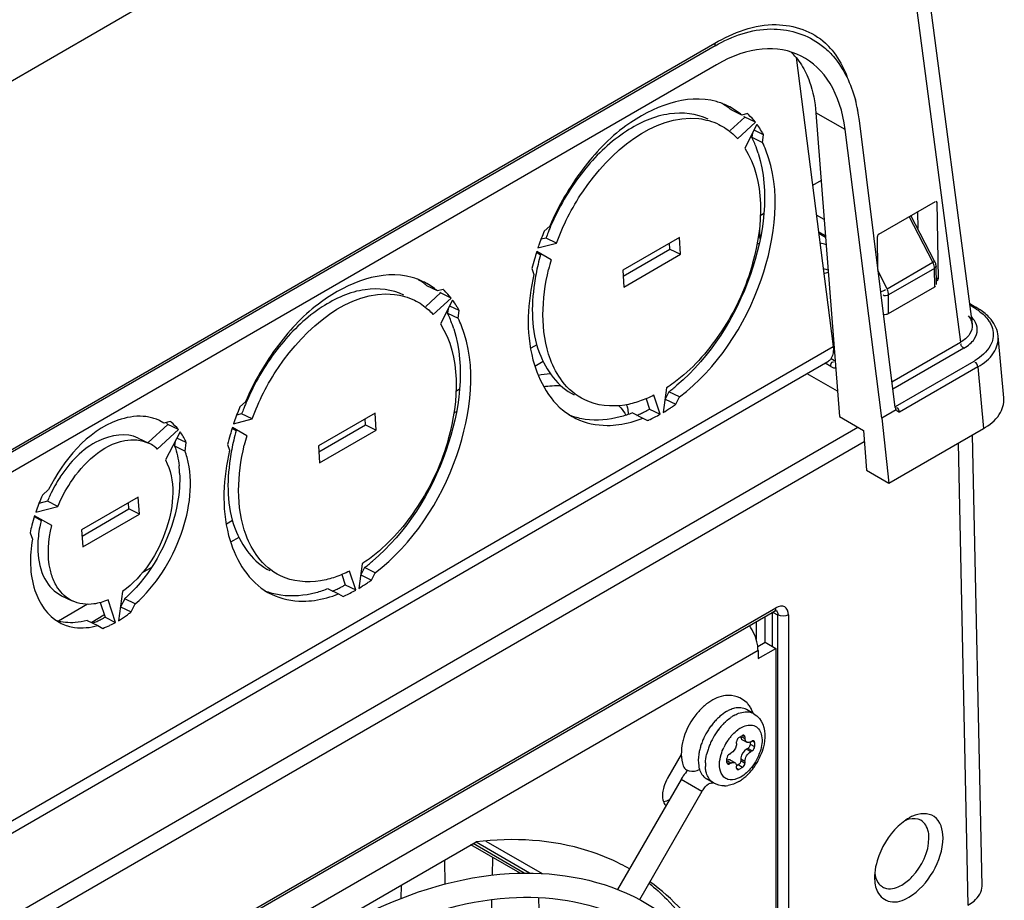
# Model space of a CAD drawing. Header units: inches. Extents: x 0 to 117, y 0 to 83.
# Tile 38 of 57: x 107.72 to 109.65, y 19.69 to 21.42. Entities that reach past the tile are written whole.
import ezdxf

# ---------------------------------------------------------------- set-up
doc = ezdxf.new("R2010")
doc.units = ezdxf.units.IN
doc.header["$LTSCALE"] = 6.431102
doc.header["$MEASUREMENT"] = 0
doc.layers.get('0').update_dxf_attribs({"linetype": 'CONTINUOUS'})

msp = doc.modelspace()

# ---------------------------------------------------------------- linework, layer by layer
at = {"color": 7, "linetype": 'CONTINUOUS'}
for p, q in [((109.3934, 22.3044), (109.5888, 20.8202)), ((109.371, 22.2631), (107.6076, 21.245)), ((109.371, 22.2631), (109.5657, 20.785)), ((106.832, 20.0731), (109.0826, 21.3725)), ((109.0836, 21.3677), (106.8331, 20.0683)), ((109.2865, 21.3728), (109.2945, 21.367)), ((109.2427, 21.3443), (109.3155, 20.7767)), ((106.8334, 20.0298), (109.0861, 21.3305)), ((109.1416, 21.2273), (109.1128, 21.2009)), ((109.1356, 21.2314), (109.1148, 21.2415)), ((109.1469, 21.2342), (109.1356, 21.2314)), ((109.1624, 21.2172), (109.1416, 21.2273)), ((109.3392, 21.2028), (109.2814, 21.2361)), ((109.2814, 21.2361), (109.3278, 20.6388)), ((109.1273, 21.185), (109.1624, 21.2172)), ((109.1656, 21.2131), (109.1414, 21.1665)), ((109.4375, 20.6569), (109.3669, 21.2205)), ((109.1568, 21.1961), (109.1556, 21.1878)), ((109.1556, 21.1878), (109.1764, 21.1777)), ((109.1785, 21.1926), (109.16, 21.2016)), ((109.1764, 21.1777), (109.1785, 21.1926)), ((109.4112, 20.6355), (109.3392, 21.2028)), ((109.2918, 21.1027), (109.2749, 21.093)), ((109.4053, 20.9975), (109.5166, 21.0618)), ((109.5181, 21.0611), (109.5195, 21.0602)), ((109.5195, 21.0602), (109.5217, 20.9094)), ((109.1786, 21.0374), (109.172, 21.0335)), ((109.2977, 21.026), (109.2824, 21.0349)), ((109.5116, 20.942), (109.4648, 21.0319)), ((109.5149, 20.9445), (109.4684, 21.0339)), ((109.4813, 21.0414), (109.4818, 21.0082)), ((108.7579, 21.0133), (108.7471, 21.0034)), ((109.1704, 21.0107), (109.1704, 20.9941)), ((109.0132, 20.991), (108.9018, 20.9267)), ((109.0154, 20.9577), (109.0132, 20.991)), ((109.1704, 20.9941), (109.1732, 20.9956)), ((109.3002, 20.9941), (109.2866, 21.0019)), ((109.3005, 20.9906), (109.2871, 20.9983)), ((109.4035, 20.928), (109.4025, 20.9927)), ((108.7349, 20.9704), (108.7715, 20.9796)), ((108.7507, 20.9897), (108.7408, 20.9872)), ((108.7715, 20.9796), (108.7507, 20.9897)), ((108.9945, 20.9679), (108.9938, 20.9798)), ((108.7317, 20.9616), (108.74, 20.9569)), ((108.7608, 20.9468), (108.7325, 20.963)), ((108.9026, 20.9148), (108.9945, 20.9679)), ((108.904, 20.8934), (109.0154, 20.9577)), ((108.9945, 20.9679), (109.0154, 20.9577)), ((109.4214, 20.8899), (109.5116, 20.942)), ((109.5183, 20.8981), (109.5177, 20.9341)), ((108.723, 20.9297), (108.7269, 20.9182)), ((108.9018, 20.9267), (108.904, 20.8934)), ((109.4214, 20.8899), (109.4035, 20.9262)), ((109.5148, 20.93), (109.4245, 20.8778)), ((109.5154, 20.894), (109.5148, 20.93)), ((108.5371, 20.8858), (108.5163, 20.896)), ((109.424, 20.8412), (109.5154, 20.894)), ((109.5217, 20.9094), (109.5181, 20.9114)), ((108.5431, 20.8818), (108.5142, 20.8553)), ((108.5484, 20.8887), (108.5371, 20.8858)), ((108.5639, 20.8717), (108.5431, 20.8818)), ((109.424, 20.8412), (109.4245, 20.8778)), ((108.5288, 20.8395), (108.5639, 20.8717)), ((108.567, 20.8675), (108.5429, 20.821)), ((108.58, 20.8471), (108.5615, 20.8561)), ((109.5839, 20.8608), (109.5978, 20.8528)), ((109.5929, 20.8523), (109.5839, 20.8575)), ((108.5582, 20.8506), (108.5571, 20.8423)), ((108.5571, 20.8423), (108.5779, 20.8321)), ((108.5779, 20.8321), (108.58, 20.8471)), ((109.5806, 20.8371), (109.5839, 20.8328)), ((109.5929, 20.8523), (109.5951, 20.8533)), ((109.651, 20.6755), (109.6399, 20.7969)), ((108.7328, 20.78), (108.7206, 20.7729)), ((109.4311, 20.7073), (109.5657, 20.785)), ((106.6167, 19.2186), (109.3155, 20.7767)), ((109.5726, 20.773), (109.433, 20.6924)), ((106.6169, 19.1948), (109.305, 20.7468)), ((108.7449, 20.7468), (108.7288, 20.7375)), ((109.3107, 20.7371), (109.2995, 20.7436)), ((109.305, 20.7468), (109.306, 20.7474)), ((109.3112, 20.7528), (109.3177, 20.749)), ((109.3155, 20.7462), (109.316, 20.7461)), ((109.3177, 20.749), (109.3192, 20.7499)), ((109.4381, 20.6586), (109.5929, 20.748)), ((109.324, 20.6884), (109.264, 20.7231)), ((109.5998, 20.7364), (109.4459, 20.6475)), ((109.5998, 20.7364), (109.6108, 20.6151)), ((108.5801, 20.6918), (108.5734, 20.688)), ((108.9753, 20.6434), (108.9629, 20.6808)), ((108.9876, 20.6951), (108.9809, 20.6466)), ((108.9924, 20.6874), (108.985, 20.6731)), ((109.0132, 20.6773), (108.9924, 20.6874)), ((108.1594, 20.6678), (108.1486, 20.6579)), ((108.9477, 20.6738), (108.9545, 20.6535)), ((108.985, 20.6731), (109.0058, 20.663)), ((109.0058, 20.663), (109.0132, 20.6773)), ((108.1521, 20.6441), (108.1423, 20.6417)), ((108.1729, 20.634), (108.1521, 20.6441)), ((108.4146, 20.6455), (108.3033, 20.5812)), ((108.4168, 20.6122), (108.4146, 20.6455)), ((108.5743, 20.6483), (108.5694, 20.6455)), ((108.9206, 20.6459), (108.9414, 20.6358)), ((108.9545, 20.6535), (108.9753, 20.6434)), ((109.4395, 20.6518), (109.4112, 20.6355)), ((109.4392, 20.6522), (109.4395, 20.6518)), ((109.4402, 20.656), (109.4397, 20.6559)), ((108.007, 20.6232), (107.9682, 20.5877)), ((107.9991, 20.6261), (107.9909, 20.6306)), ((108.0116, 20.6293), (107.9991, 20.6261)), ((108.0278, 20.6131), (108.007, 20.6232)), ((108.1363, 20.6248), (108.1729, 20.634)), ((108.396, 20.6223), (108.3952, 20.6343)), ((108.9414, 20.6358), (108.9501, 20.6308)), ((109.3278, 20.6388), (109.3748, 20.6116)), ((109.4112, 20.6355), (109.4249, 20.5077)), ((106.6178, 19.0325), (109.3639, 20.6179)), ((107.9861, 20.5749), (108.0278, 20.6131)), ((108.0309, 20.609), (108.0022, 20.5537)), ((108.1332, 20.6161), (108.1414, 20.6113)), ((108.1622, 20.6012), (108.1339, 20.6174)), ((108.3041, 20.5692), (108.396, 20.6223)), ((108.3055, 20.5479), (108.4168, 20.6122)), ((108.396, 20.6223), (108.4168, 20.6122)), ((109.3748, 20.6116), (109.3809, 20.5331)), ((109.4249, 20.5077), (109.6108, 20.6151)), ((109.3766, 20.5891), (106.6175, 18.9962)), ((107.9487, 20.5965), (107.9695, 20.5863)), ((108.0214, 20.5906), (108.0201, 20.5812)), ((108.0432, 20.5876), (108.0249, 20.5965)), ((108.0409, 20.5711), (108.0432, 20.5876)), ((108.1245, 20.5841), (108.1283, 20.5726)), ((109.561, 20.5863), (109.5805, 19.6782)), ((109.6082, 19.716), (109.5892, 20.6026)), ((108.0201, 20.5812), (108.0409, 20.5711)), ((108.3033, 20.5812), (108.3055, 20.5479)), ((109.3809, 20.5331), (109.4249, 20.5077)), ((107.7723, 20.4951), (107.7603, 20.4842)), ((107.77, 20.4723), (107.7535, 20.4681)), ((107.7908, 20.4621), (107.77, 20.4723)), ((107.9487, 20.4802), (107.8374, 20.416)), ((107.9301, 20.4571), (107.9293, 20.469)), ((107.9509, 20.4469), (107.9487, 20.4802)), ((107.7473, 20.4512), (107.7908, 20.4621)), ((107.8382, 20.404), (107.9301, 20.4571)), ((107.9509, 20.4469), (107.9301, 20.4571)), ((107.7441, 20.4425), (107.7577, 20.4347)), ((107.7785, 20.4245), (107.7449, 20.4438)), ((107.8396, 20.3826), (107.9509, 20.4469)), ((108.1343, 20.4344), (108.122, 20.4274)), ((107.7362, 20.4104), (107.7405, 20.3977)), ((107.8374, 20.416), (107.8396, 20.3826)), ((108.1463, 20.4012), (108.1303, 20.3919)), ((107.9748, 20.3423), (107.9564, 20.3317)), ((108.3768, 20.2979), (108.3643, 20.3352)), ((108.3891, 20.3495), (108.3823, 20.3011)), ((108.3939, 20.3419), (108.3864, 20.3275)), ((108.4147, 20.3317), (108.3939, 20.3419)), ((108.3492, 20.3283), (108.3559, 20.308)), ((108.3864, 20.3275), (108.4073, 20.3174)), ((108.4073, 20.3174), (108.4147, 20.3317)), ((107.9178, 20.2949), (107.9098, 20.2374)), ((108.3221, 20.3004), (108.3429, 20.2903)), ((108.3559, 20.308), (108.3768, 20.2979)), ((107.798, 20.2867), (107.8188, 20.2766)), ((107.9042, 20.2342), (107.8895, 20.2785)), ((107.9221, 20.2807), (107.9138, 20.2648)), ((107.9429, 20.2706), (107.9221, 20.2807)), ((108.3429, 20.2903), (108.3516, 20.2853)), ((107.3616, 19.195), (109.1998, 20.2563)), ((107.3646, 19.2017), (109.2029, 20.2631)), ((107.8491, 20.2698), (107.7918, 20.2367)), ((107.8737, 20.2733), (107.8834, 20.2443)), ((107.9138, 20.2648), (107.9346, 20.2547)), ((107.9346, 20.2547), (107.9429, 20.2706)), ((109.1955, 20.2548), (109.1955, 20.1872)), ((109.2027, 20.261), (109.2029, 20.2631)), ((107.8485, 20.2382), (107.8693, 20.2281)), ((107.8812, 20.2481), (107.8572, 20.2343)), ((107.8834, 20.2443), (107.9042, 20.2342)), ((109.1639, 20.2355), (109.1639, 20.2011)), ((109.1816, 20.1952), (109.1816, 20.2458)), ((109.2066, 20.2487), (109.1982, 20.2533)), ((109.2065, 20.2515), (109.2066, 20.2488)), ((109.2066, 19.1806), (109.2066, 20.2487)), ((109.2273, 20.249), (109.2273, 18.1249)), ((107.8693, 20.2281), (107.879, 20.2225)), ((109.1676, 20.1792), (107.3999, 19.1586)), ((109.1671, 20.1869), (109.1816, 20.1952)), ((109.1676, 20.1631), (109.2024, 20.1832)), ((109.1676, 20.1792), (109.1676, 20.1631)), ((109.1816, 20.1952), (109.2024, 20.1832)), ((109.2024, 20.1832), (109.2024, 19.2303)), ((109.1591, 20.0548), (109.1452, 20.0628)), ((109.1337, 20.0268), (109.1393, 20.0296)), ((109.1302, 20.0079), (109.1372, 20.0119)), ((109.1358, 20.0095), (109.142, 20.0059)), ((109.1369, 20.0035), (109.1453, 19.9987)), ((109.142, 20.0091), (109.1372, 20.0119)), ((109.142, 20.0091), (109.142, 20.0059)), ((109.1251, 19.9938), (109.1246, 19.9913)), ((109.1253, 19.9963), (109.1251, 19.9938)), ((109.1258, 20.0018), (109.1253, 19.9995)), ((109.1253, 19.9963), (109.1253, 19.9995)), ((109.1476, 19.9866), (109.1448, 19.985)), ((109.1448, 19.985), (109.1532, 19.9802)), ((109.1559, 19.9818), (109.1476, 19.9866)), ((109.1525, 19.9987), (109.1525, 19.9951)), ((109.1525, 19.9951), (109.1608, 19.9902)), ((109.1532, 19.9995), (109.1559, 20.0011)), ((109.1608, 19.9983), (109.1559, 20.0011)), ((109.1608, 19.9983), (109.1608, 19.9902)), ((109.0168, 19.9748), (108.9899, 19.9282)), ((109.1065, 19.9589), (109.1065, 19.9669)), ((109.1114, 19.964), (109.1097, 19.9639)), ((109.1114, 19.9754), (109.1142, 19.977)), ((109.1339, 19.9682), (109.1337, 19.9657)), ((109.142, 19.9609), (109.1337, 19.9657)), ((109.1337, 19.9657), (109.1337, 19.9625)), ((109.1559, 19.9818), (109.1532, 19.9802)), ((109.1065, 19.9589), (109.1114, 19.9561)), ((109.1097, 19.9639), (109.1079, 19.9635)), ((109.1142, 19.9577), (109.1079, 19.9613)), ((109.1142, 19.9577), (109.1114, 19.9561)), ((109.1137, 19.9633), (109.1221, 19.9585)), ((109.1251, 19.9535), (109.1253, 19.9513)), ((109.1253, 19.948), (109.1253, 19.9513)), ((109.1253, 19.948), (109.1302, 19.9452)), ((109.1288, 19.9541), (109.1256, 19.9522)), ((109.1372, 19.9492), (109.1288, 19.9541)), ((109.1372, 19.9492), (109.1302, 19.9452)), ((109.1337, 19.9625), (109.142, 19.9577)), ((109.142, 19.9609), (109.142, 19.9577)), ((109.0163, 19.9257), (108.8912, 19.7091)), ((109.0574, 19.902), (109.0163, 19.9257)), ((109.0804, 19.9184), (109.0665, 19.9265)), ((109.0574, 19.902), (108.9346, 19.6892)), ((109.4641, 19.8495), (109.4633, 19.849)), ((107.9543, 19.4224), (108.6132, 19.8028)), ((108.6998, 19.741), (108.603, 19.7969)), ((108.708, 19.7413), (108.6073, 19.7994)), ((108.7184, 19.7416), (108.613, 19.8025)), ((108.6324, 19.8044), (108.7432, 19.7405)), ((108.6454, 19.7724), (108.6447, 19.737)), ((108.5526, 19.7193), (108.5515, 19.7672)), ((109.3968, 19.7338), (109.3968, 19.7328)), ((108.4656, 19.7176), (108.465, 19.6913)), ((108.7382, 19.6146), (108.7365, 19.6934)), ((108.6436, 19.6891), (108.6421, 19.6186))]:
    msp.add_line(p, q, dxfattribs=at)
for points in [[(109.0826, 21.3725), (109.0826, 21.372), (109.0826, 21.3715), (109.0827, 21.3709), (109.0828, 21.3704), (109.0829, 21.3699), (109.0831, 21.3693), (109.0832, 21.3688), (109.0834, 21.3683), (109.0836, 21.3677)], [(109.1998, 20.2563), (109.2007, 20.2568), (109.2017, 20.2572), (109.2024, 20.2575), (109.203, 20.2576), (109.2031, 20.2576)]]:
    msp.add_lwpolyline(points, dxfattribs=at)
for centre, radius, start, end in [((109.2013, 21.2661), 0.1455, 39.5129, 47.1432), ((109.1446, 21.2632), 0.1273, 39.676, 46.1541), ((109.0767, 21.1863), 0.2922, 10.9053, 14.91), ((109.0498, 21.1298), 0.133, 64.1101, 74.2925), ((109.0283, 21.139), 0.1341, 54.2365, 59.2378), ((109.0268, 21.1369), 0.1368, 49.9256, 54.2339), ((109.0502, 21.1307), 0.132, 62.0883, 64.075), ((109.0487, 21.1281), 0.135, 49.9037, 62.0256), ((109.0138, 21.127), 0.1625, 38.136, 38.8715), ((109.0456, 21.1268), 0.1477, 46.304, 46.6725), ((109.0451, 21.1263), 0.1484, 45.6957, 46.3038), ((109.0398, 21.1211), 0.1558, 38.0821, 45.6333), ((109.0578, 21.1825), 0.3114, 9.7677, 10.9357), ((109.0436, 21.1801), 0.3258, 7.1255, 9.7569), ((109.0295, 21.113), 0.169, 35.4319, 36.3265), ((109.0233, 21.1087), 0.1765, 31.0619, 35.4057), ((109.0318, 21.099), 0.1286, 42.0085, 47.7675), ((108.9773, 21.1012), 0.1983, 24.5617, 25.9179), ((109.014, 21.103), 0.1874, 28.5736, 31.0777), ((108.9672, 21.0966), 0.2093, 21.299, 24.5444), ((108.9493, 21.0897), 0.2285, 17.0354, 21.2833), ((108.991, 21.0877), 0.2061, 21.2788, 25.8794), ((109.2055, 20.8222), 0.4848, 155.0627, 157.4146), ((109.2601, 20.7948), 0.5538, 157.8687, 161.1111), ((109.196, 20.826), 0.4745, 158.4354, 159.8189), ((109.2013, 20.8239), 0.4802, 157.4156, 158.4365), ((109.2517, 20.7977), 0.5449, 161.118, 161.5278), ((109.1637, 21.0104), 0.0317, 274.1679, 281.6698), ((109.2409, 20.8012), 0.5335, 162.3462, 164.0083), ((109.1659, 20.8354), 0.443, 164.0823, 166.6079), ((109.2278, 20.8049), 0.5199, 164.0058, 166.1196), ((109.1502, 20.8391), 0.4268, 166.6049, 169.165), ((109.1868, 20.8253), 0.443, 164.0823, 166.6079), ((109.503, 20.9325), 0.0117, 40.7009, 45.8742), ((109.1289, 20.8432), 0.4051, 169.1617, 171.8007), ((108.4513, 20.7842), 0.133, 64.1101, 74.2925), ((108.4298, 20.7935), 0.1341, 54.2365, 59.2378), ((108.4282, 20.7913), 0.1368, 49.9256, 54.2339), ((108.4517, 20.7852), 0.132, 62.0883, 64.075), ((108.4501, 20.7826), 0.135, 49.9037, 62.0256), ((108.4153, 20.7814), 0.1625, 38.136, 38.8715), ((108.4471, 20.7813), 0.1477, 46.304, 46.6725), ((108.4465, 20.7807), 0.1484, 45.6957, 46.3038), ((108.4413, 20.7756), 0.1558, 38.0821, 45.6333), ((108.4309, 20.7674), 0.169, 35.4319, 36.3265), ((108.4248, 20.7631), 0.1765, 31.0619, 35.4057), ((108.4332, 20.7534), 0.1286, 42.0085, 47.7675), ((108.3787, 20.7556), 0.1983, 24.5617, 25.9179), ((108.3687, 20.7511), 0.2093, 21.299, 24.5444), ((108.4154, 20.7574), 0.1874, 28.5736, 31.0777), ((109.5378, 20.7567), 0.1103, 54.4503, 60.0986), ((109.5371, 20.7473), 0.1217, 55.2735, 60.0793), ((108.3507, 20.7442), 0.2285, 17.0354, 21.2833), ((108.3925, 20.7422), 0.2061, 21.2788, 25.8794), ((109.5624, 20.8167), 0.0267, 7.604, 15.199), ((109.3258, 20.763), 0.0162, 239.9318, 246.5019), ((109.5343, 20.8494), 0.1171, 299.9706, 300.9265), ((108.7743, 20.4953), 0.2279, 93.8779, 99.8871), ((108.7582, 20.9924), 0.3845, 308.9809, 310.5483), ((108.607, 20.4766), 0.4848, 155.0627, 157.4146), ((108.775, 20.4632), 0.2359, 88.8157, 97.1241), ((108.7683, 20.9799), 0.3685, 307.4702, 308.9807), ((108.6028, 20.4784), 0.4802, 157.4156, 158.4365), ((108.862, 20.6426), 0.0511, 15.3533, 22.5132), ((108.7989, 20.9508), 0.3545, 305.1561, 305.702), ((108.6616, 20.4492), 0.5538, 157.8687, 161.1111), ((108.5975, 20.4805), 0.4745, 158.4354, 159.8189), ((108.867, 20.754), 0.1322, 237.4445, 244.0467), ((108.8369, 20.6018), 0.0813, 41.7963, 45.6798), ((108.823, 20.8833), 0.2646, 293.6813, 294.3447), ((108.8193, 20.8913), 0.2734, 294.3517, 296.298), ((108.8133, 20.9034), 0.287, 296.2978, 298.1825), ((108.8079, 20.9137), 0.2986, 298.1782, 299.402), ((108.8309, 20.8995), 0.2939, 296.9385, 299.4118), ((108.8147, 20.9273), 0.3262, 300.6169, 303.8017), ((108.8039, 20.9438), 0.3459, 303.7842, 305.1596), ((107.9517, 20.5456), 0.0938, 79.1526, 85.8368), ((107.9526, 20.5505), 0.0888, 72.2263, 79.1258), ((107.9532, 20.5525), 0.0868, 68.9404, 72.2057), ((107.9535, 20.5534), 0.0859, 64.1592, 68.9417), ((107.9256, 20.5583), 0.1041, 39.5338, 41.4634), ((107.9241, 20.557), 0.1061, 38.6105, 39.5369), ((107.9539, 20.5557), 0.0934, 50.3433, 51.8748), ((108.6532, 20.4522), 0.5449, 161.118, 161.5278), ((108.8438, 20.8731), 0.2646, 293.6813, 294.3447), ((108.8392, 20.8832), 0.2757, 294.3578, 296.9391), ((107.9398, 20.5431), 0.1124, 34.5069, 35.8607), ((108.6423, 20.4556), 0.5335, 162.3462, 164.0083), ((108.5674, 20.4898), 0.443, 164.0823, 166.6079), ((107.94, 20.5258), 0.0674, 54.0682, 64.0451), ((108.6292, 20.4594), 0.5199, 164.0058, 166.1196), ((108.5517, 20.4935), 0.4268, 166.6049, 169.165), ((108.5882, 20.4797), 0.443, 164.0823, 166.6079), ((107.9385, 20.5238), 0.0699, 47.0433, 54.0559), ((107.8967, 20.5189), 0.1534, 15.0136, 19.9153), ((108.5304, 20.4976), 0.4051, 169.1617, 171.8007), ((107.8178, 20.518), 0.2126, 2.5726, 6.4478), ((108.0242, 20.3683), 0.2746, 146.6259, 154.9333), ((108.0954, 20.3333), 0.3675, 155.7657, 160.6791), ((108.0238, 20.3682), 0.2743, 156.2511, 157.7129), ((108.0264, 20.3671), 0.2772, 154.9045, 156.2518), ((108.0882, 20.3359), 0.3598, 160.6919, 161.3153), ((108.0756, 20.3399), 0.3466, 162.5517, 165.7453), ((107.9939, 20.377), 0.2431, 166.2854, 169.3401), ((108.0609, 20.3436), 0.3315, 165.7477, 168.3797), ((107.9328, 20.3829), 0.1816, 179.1517, 182.8254), ((108.1596, 20.6468), 0.3845, 308.9809, 310.5483), ((108.1697, 20.6343), 0.3685, 307.4702, 308.9807), ((108.2053, 20.5982), 0.3459, 303.7842, 305.1596), ((108.2004, 20.6052), 0.3545, 305.1561, 305.702), ((107.728, 20.4983), 0.2916, 314.8391, 317.9834), ((108.2685, 20.4084), 0.1322, 237.4445, 244.0467), ((108.2245, 20.5377), 0.2646, 293.6813, 294.3447), ((108.2208, 20.5457), 0.2734, 294.3517, 296.298), ((108.2148, 20.5579), 0.287, 296.2978, 298.1825), ((108.2093, 20.5681), 0.2986, 298.1782, 299.402), ((108.2324, 20.5539), 0.2939, 296.9385, 299.4118), ((108.2162, 20.5818), 0.3262, 300.6169, 303.8017), ((107.7481, 20.4776), 0.2627, 311.4605, 312.8962), ((107.7438, 20.4823), 0.2691, 312.8917, 313.2307), ((107.7391, 20.4873), 0.276, 313.2359, 314.8265), ((108.2453, 20.5276), 0.2646, 293.6813, 294.3447), ((108.2407, 20.5376), 0.2757, 294.3578, 296.9391), ((107.7793, 20.4501), 0.2496, 307.683, 308.4784), ((107.8, 20.3911), 0.1688, 291.1765, 294.272), ((107.7946, 20.4031), 0.1819, 294.2714, 297.2167), ((107.7894, 20.4133), 0.1934, 297.2062, 299.0918), ((107.7958, 20.4275), 0.2217, 300.9559, 305.9426), ((107.7842, 20.4438), 0.2416, 305.8971, 307.6885), ((107.8347, 20.3092), 0.0856, 240.8052, 244.058), ((107.8208, 20.381), 0.1688, 290.1441, 295.3042), ((107.8124, 20.3991), 0.1887, 295.283, 299.115), ((109.1468, 19.9731), 0.1289, 135.6042, 140.3884), ((109.1114, 20.043), 0.0478, 39.8999, 43.3988), ((109.1097, 20.0417), 0.0499, 34.4239, 39.8831), ((109.1063, 20.0394), 0.0541, 26.1334, 34.3757), ((109.1011, 20.0368), 0.0598, 18.1539, 26.1272), ((109.17, 19.9608), 0.1177, 135.0593, 139.2923), ((109.1624, 19.9683), 0.1071, 130.5945, 135.0565), ((109.1618, 19.9788), 0.0835, 122.5098, 125.2804), ((109.1578, 19.985), 0.0761, 120.0188, 122.5057), ((109.1459, 20.032), 0.0264, 60.0143, 68.6048), ((109.1844, 19.9493), 0.1362, 147.1784, 154.8169), ((109.1819, 19.951), 0.1332, 143.3084, 147.1818), ((109.1775, 19.9543), 0.1276, 139.2793, 143.3206), ((109.1957, 19.943), 0.1331, 143.2077, 147.1233), ((109.1913, 19.9463), 0.1275, 139.1962, 143.2196), ((109.1837, 19.9529), 0.1175, 134.9514, 139.2098), ((109.1657, 19.972), 0.0635, 121.9245, 126.3961), ((109.1621, 19.9777), 0.0567, 120.0106, 121.8758), ((109.1377, 19.972), 0.1213, 162.7653, 167.656), ((109.1793, 19.9517), 0.1305, 154.8026, 158.7054), ((109.1982, 19.9413), 0.136, 147.1232, 154.8148), ((109.1898, 19.9465), 0.0987, 141.3579, 145.8628), ((109.184, 19.9512), 0.0913, 136.6859, 141.3761), ((109.1632, 19.9572), 0.1135, 162.7526, 167.078), ((109.1721, 19.9545), 0.1229, 158.7064, 162.7669), ((109.1858, 19.9465), 0.1226, 158.771, 162.9063), ((109.1931, 19.9437), 0.1304, 154.802, 158.7699), ((109.1922, 19.9448), 0.1017, 145.8511, 154.5416), ((109.1508, 19.96), 0.1008, 167.0624, 171.6964), ((109.1768, 19.9493), 0.1131, 162.8922, 167.2451), ((109.0614, 20.0202), 0.1211, 325.4413, 337.625), ((109.0654, 20.0186), 0.1168, 337.6569, 338.5516), ((109.0379, 19.9743), 0.0327, 288.0551, 296.9515), ((109.1432, 19.9544), 0.0792, 177.2009, 178.834), ((109.1368, 19.9545), 0.0727, 178.7985, 182.9148), ((109.0685, 20.0149), 0.1123, 315.8959, 323.5902), ((109.0632, 20.019), 0.1189, 323.5238, 325.4418), ((109.1034, 19.8754), 0.1006, 145.3847, 149.9957), ((109.1008, 19.8773), 0.0974, 137.2295, 145.4437), ((109.0894, 19.9908), 0.0803, 300.0786, 305.9721), ((109.0822, 20.0007), 0.0924, 305.9567, 311.496), ((109.0768, 20.007), 0.1008, 311.4527, 314.356), ((109.0742, 20.0096), 0.1044, 314.3467, 315.8208), ((109.0668, 19.9778), 0.06, 276.7564, 281.7771), ((109.0723, 19.9314), 0.0133, 276.6422, 288.6717), ((109.0721, 19.9321), 0.014, 288.6514, 296.3328), ((109.101, 19.9618), 0.0487, 271.0987, 278.944), ((109.5135, 19.7644), 0.0984, 120.7078, 125.5626), ((109.5053, 19.7783), 0.0823, 114.4257, 120.0675), ((108.7064, 19.3802), 0.4245, 60.5891, 63.2479), ((109.4945, 19.7326), 0.0977, 174.8751, 179.3046), ((109.4253, 19.7362), 0.0254, 234.8386, 239.1465)]:
    msp.add_arc(centre, radius, start, end, dxfattribs=at)
for centre, major_axis, ratio, start_param, end_param in [((109.1044, 21.0467), (0.1461, 0.3016), 0.619929, -0.760549, 0.740434), ((109.5167, 21.0585), (0.00193, 0.00346), 0.584489, -0.79177, -0.070949), ((109.4053, 20.9942), (0.00192, 0.00344), 0.590205, 0.778848, 2.344779), ((109.5084, 20.8983), (0.00984, -0.00031), 0.596766, -0.766559, -0.586055), ((109.5189, 20.9078), (0.00192, 0.00344), 0.590205, -1.804228, -0.796814), ((109.417, 20.8455), (0.00984, -0.00031), 0.597493, -1.807141, -0.767121)]:
    msp.add_ellipse(centre, major_axis=major_axis, ratio=ratio, start_param=start_param, end_param=end_param, dxfattribs=at)
for points, knots in [([(109.0826, 21.3725), (109.1191, 21.3935), (109.1943, 21.4236), (109.2749, 21.3962), (109.3002, 21.3728)], [0, 0, 0, 0, 0.549854, 1, 1, 1, 1]), ([(109.0836, 21.3677), (109.1166, 21.3868), (109.1865, 21.4119), (109.2598, 21.3914), (109.2865, 21.3729)], [0, 0, 0, 0, 0.539181, 1, 1, 1, 1]), ([(109.2945, 21.367), (109.3021, 21.361), (109.3323, 21.332), (109.3507, 21.2923), (109.359, 21.2615)], [0, 0, 0, 0, 0.232969, 1, 1, 1, 1]), ([(109.3135, 21.3587), (109.3237, 21.3463), (109.335, 21.3272), (109.3428, 21.3069), (109.3446, 21.3015)], [0, 0, 0, 0, 0.736653, 1, 1, 1, 1]), ([(109.2616, 21.3145), (109.2644, 21.3088), (109.2748, 21.2838), (109.2798, 21.2568), (109.2814, 21.2361)], [0, 0, 0, 0, 0.233538, 1, 1, 1, 1]), ([(109.0859, 21.2578), (109.0267, 21.2745), (108.9156, 21.2301), (108.8179, 21.1257), (108.7751, 21.0528), (108.7579, 21.0133)], [0, 0, 0, 0, 0.425117, 0.702113, 1, 1, 1, 1]), ([(109.0695, 21.2232), (109.0466, 21.2344), (108.987, 21.2405), (108.9009, 21.2011), (108.8229, 21.1275), (108.7826, 21.0624), (108.766, 21.0265)], [0, 0, 0, 0, 0.194008, 0.425077, 0.699593, 1, 1, 1, 1]), ([(108.7715, 20.9796), (108.7845, 21.0151), (108.8393, 21.1264), (108.9618, 21.2344), (109.0511, 21.2244)], [0, 0, 0, 0, 0.295961, 1, 1, 1, 1]), ([(109.1414, 21.1665), (109.1822, 21.1028), (109.1753, 20.9626), (109.1079, 20.8138), (109.0492, 20.7432), (109.0154, 20.7155)], [0, 0, 0, 0, 0.458015, 0.735698, 1, 1, 1, 1]), ([(109.1678, 21.1567), (109.1912, 21.0805), (109.1676, 20.9029), (109.0744, 20.7568), (109.0081, 20.7002)], [0, 0, 0, 0, 0.477563, 1, 1, 1, 1]), ([(109.0132, 20.6773), (109.0875, 20.7342), (109.1904, 20.8899), (109.2139, 21.0834), (109.1831, 21.1625)], [0, 0, 0, 0, 0.524179, 1, 1, 1, 1]), ([(109.1704, 20.9941), (109.1704, 20.9932), (109.1707, 20.9912), (109.1712, 20.9894), (109.1715, 20.9884)], [0, 0, 0, 0, 0.466099, 1, 1, 1, 1]), ([(109.5116, 20.942), (109.5126, 20.9426), (109.5131, 20.9426), (109.5155, 20.9448), (109.5152, 20.9447)], [0, 0, 0, 0, 0.781613, 1, 1, 1, 1]), ([(109.5164, 20.9412), (109.5162, 20.9417), (109.5156, 20.9426), (109.5149, 20.9433), (109.5144, 20.9437)], [0, 0, 0, 0, 0.485083, 1, 1, 1, 1]), ([(109.5174, 20.9327), (109.5171, 20.9325), (109.5161, 20.9321), (109.5151, 20.932), (109.5145, 20.9319)], [0, 0, 0, 0, 0.414396, 1, 1, 1, 1]), ([(109.5177, 20.9341), (109.5177, 20.9353), (109.5176, 20.9377), (109.517, 20.9401), (109.5164, 20.9412)], [0, 0, 0, 0, 0.496471, 1, 1, 1, 1]), ([(109.5183, 20.9342), (109.5183, 20.9339), (109.5182, 20.9332), (109.5177, 20.9328), (109.5174, 20.9327)], [0, 0, 0, 0, 0.457426, 1, 1, 1, 1]), ([(108.4873, 20.9123), (108.4282, 20.9289), (108.317, 20.8845), (108.2194, 20.7802), (108.1765, 20.7073), (108.1594, 20.6678)], [0, 0, 0, 0, 0.425117, 0.702113, 1, 1, 1, 1]), ([(108.7269, 20.9182), (108.7148, 20.8636), (108.7066, 20.7621), (108.7596, 20.6658), (108.7959, 20.6426)], [0, 0, 0, 0, 0.564856, 1, 1, 1, 1]), ([(108.7825, 20.7084), (108.7727, 20.7212), (108.7377, 20.789), (108.7422, 20.8705), (108.7558, 20.9279)], [0, 0, 0, 0, 0.214677, 1, 1, 1, 1]), ([(108.7279, 20.9009), (108.7214, 20.8555), (108.7208, 20.7709), (108.774, 20.6971), (108.806, 20.6816)], [0, 0, 0, 0, 0.563045, 1, 1, 1, 1]), ([(108.471, 20.8777), (108.4481, 20.8888), (108.3884, 20.895), (108.3024, 20.8555), (108.2244, 20.7819), (108.1841, 20.7168), (108.1674, 20.681)], [0, 0, 0, 0, 0.194008, 0.425077, 0.699593, 1, 1, 1, 1]), ([(108.1729, 20.634), (108.186, 20.6695), (108.2407, 20.7808), (108.3632, 20.8889), (108.4526, 20.8788)], [0, 0, 0, 0, 0.295961, 1, 1, 1, 1]), ([(109.5951, 20.8533), (109.5957, 20.8535), (109.5966, 20.8537), (109.5977, 20.8535), (109.5981, 20.8533)], [0, 0, 0, 0, 0.557142, 1, 1, 1, 1]), ([(109.6399, 20.7968), (109.6389, 20.8085), (109.6315, 20.8243), (109.6204, 20.8359), (109.6172, 20.8388)], [0, 0, 0, 0, 0.730918, 1, 1, 1, 1]), ([(108.4147, 20.3317), (108.489, 20.3887), (108.5918, 20.5443), (108.6154, 20.7378), (108.5845, 20.817)], [0, 0, 0, 0, 0.524179, 1, 1, 1, 1]), ([(108.5429, 20.821), (108.5837, 20.7573), (108.5768, 20.617), (108.5093, 20.4683), (108.4506, 20.3976), (108.4169, 20.3699)], [0, 0, 0, 0, 0.458015, 0.735698, 1, 1, 1, 1]), ([(109.593, 20.7911), (109.5965, 20.7965), (109.6011, 20.8094), (109.5966, 20.8224), (109.5931, 20.8277)], [0, 0, 0, 0, 0.500303, 1, 1, 1, 1]), ([(108.5693, 20.8111), (108.5927, 20.7349), (108.5691, 20.5573), (108.4759, 20.4113), (108.4096, 20.3546)], [0, 0, 0, 0, 0.477563, 1, 1, 1, 1]), ([(109.5998, 20.7364), (109.6118, 20.7433), (109.6325, 20.7594), (109.6409, 20.7855), (109.6399, 20.7968)], [0, 0, 0, 0, 0.552371, 1, 1, 1, 1]), ([(109.6287, 20.7886), (109.6277, 20.7848), (109.6208, 20.7683), (109.6064, 20.756), (109.5945, 20.749)], [0, 0, 0, 0, 0.222365, 1, 1, 1, 1]), ([(109.3155, 20.7767), (109.3158, 20.7735), (109.3163, 20.7632), (109.3121, 20.7515), (109.306, 20.7474)], [0, 0, 0, 0, 0.304291, 1, 1, 1, 1]), ([(109.3107, 20.7371), (109.3116, 20.7366), (109.3133, 20.7357), (109.3152, 20.7351), (109.3161, 20.7348)], [0, 0, 0, 0, 0.516485, 1, 1, 1, 1]), ([(109.3161, 20.7348), (109.3168, 20.7346), (109.3182, 20.7343), (109.3197, 20.7343), (109.3204, 20.7343)], [0, 0, 0, 0, 0.514914, 1, 1, 1, 1]), ([(108.9345, 20.6688), (108.9251, 20.6656), (108.89, 20.6562), (108.8506, 20.6599), (108.8268, 20.6714)], [0, 0, 0, 0, 0.273546, 1, 1, 1, 1]), ([(109.6108, 20.6151), (109.6229, 20.622), (109.6436, 20.638), (109.652, 20.6642), (109.651, 20.6754)], [0, 0, 0, 0, 0.55219, 1, 1, 1, 1]), ([(108.9206, 20.6459), (108.9127, 20.6429), (108.883, 20.6329), (108.8506, 20.6298), (108.8279, 20.6332)], [0, 0, 0, 0, 0.268615, 1, 1, 1, 1]), ([(109.4375, 20.6569), (109.4376, 20.656), (109.438, 20.6543), (109.4388, 20.6528), (109.4392, 20.6522)], [0, 0, 0, 0, 0.524174, 1, 1, 1, 1]), ([(107.9585, 20.6392), (107.9418, 20.6404), (107.8596, 20.6247), (107.8011, 20.5527), (107.7723, 20.4951)], [0, 0, 0, 0, 0.206027, 1, 1, 1, 1]), ([(108.8092, 20.6352), (108.8282, 20.6259), (108.8576, 20.6198), (108.8863, 20.622), (108.8937, 20.6231)], [0, 0, 0, 0, 0.736652, 1, 1, 1, 1]), ([(107.9486, 20.5965), (107.9254, 20.6078), (107.8557, 20.596), (107.8141, 20.5486), (107.7948, 20.5194)], [0, 0, 0, 0, 0.424811, 1, 1, 1, 1]), ([(107.7908, 20.4621), (107.7975, 20.4785), (107.8262, 20.5333), (107.878, 20.5833), (107.9221, 20.5917)], [0, 0, 0, 0, 0.282745, 1, 1, 1, 1]), ([(108.1283, 20.5726), (108.1163, 20.518), (108.1081, 20.4165), (108.1611, 20.3202), (108.1974, 20.297)], [0, 0, 0, 0, 0.564856, 1, 1, 1, 1]), ([(108.184, 20.3628), (108.1742, 20.3757), (108.1392, 20.4434), (108.1436, 20.5249), (108.1573, 20.5823)], [0, 0, 0, 0, 0.214677, 1, 1, 1, 1]), ([(108.0022, 20.5537), (108.0234, 20.5143), (108.0139, 20.4079), (107.9588, 20.3246), (107.9178, 20.2949)], [0, 0, 0, 0, 0.469431, 1, 1, 1, 1]), ([(107.9429, 20.2706), (107.984, 20.3069), (108.0423, 20.3989), (108.0579, 20.51), (108.0448, 20.5586)], [0, 0, 0, 0, 0.520991, 1, 1, 1, 1]), ([(108.1294, 20.5554), (108.1229, 20.51), (108.1222, 20.4254), (108.1755, 20.3516), (108.2075, 20.336)], [0, 0, 0, 0, 0.563045, 1, 1, 1, 1]), ([(108.0302, 20.5276), (108.0311, 20.5084), (108.0244, 20.4271), (107.9861, 20.3491), (107.9447, 20.3031)], [0, 0, 0, 0, 0.236643, 1, 1, 1, 1]), ([(107.784, 20.3133), (107.7804, 20.3208), (107.7685, 20.3567), (107.7716, 20.3961), (107.7785, 20.4245)], [0, 0, 0, 0, 0.220971, 1, 1, 1, 1]), ([(107.7405, 20.3977), (107.7352, 20.3645), (107.7339, 20.3027), (107.7702, 20.2473), (107.793, 20.2345)], [0, 0, 0, 0, 0.562529, 1, 1, 1, 1]), ([(107.7514, 20.3739), (107.7523, 20.3553), (107.759, 20.3205), (107.7841, 20.2935), (107.798, 20.2867)], [0, 0, 0, 0, 0.54697, 1, 1, 1, 1]), ([(107.8188, 20.2766), (107.8076, 20.282), (107.7943, 20.2944), (107.786, 20.3092), (107.784, 20.3133)], [0, 0, 0, 0, 0.732628, 1, 1, 1, 1]), ([(108.336, 20.3232), (108.3266, 20.32), (108.2914, 20.3107), (108.2521, 20.3143), (108.2283, 20.3259)], [0, 0, 0, 0, 0.273546, 1, 1, 1, 1]), ([(108.3221, 20.3004), (108.3142, 20.2973), (108.2845, 20.2873), (108.2521, 20.2843), (108.2294, 20.2876)], [0, 0, 0, 0, 0.268615, 1, 1, 1, 1]), ([(108.2106, 20.2896), (108.2297, 20.2804), (108.2591, 20.2743), (108.2877, 20.2765), (108.2952, 20.2775)], [0, 0, 0, 0, 0.736652, 1, 1, 1, 1]), ([(109.1998, 20.2564), (109.2006, 20.2568), (109.202, 20.2582), (109.2026, 20.2601), (109.2027, 20.261)], [0, 0, 0, 0, 0.468375, 1, 1, 1, 1]), ([(109.2273, 20.249), (109.2272, 20.2548), (109.2227, 20.2692), (109.2079, 20.2659), (109.2029, 20.2631)], [0, 0, 0, 0, 0.500001, 1, 1, 1, 1]), ([(109.1676, 20.1792), (109.1676, 20.1831), (109.1658, 20.2005), (109.1583, 20.2169), (109.1506, 20.2279)], [0, 0, 0, 0, 0.228633, 1, 1, 1, 1]), ([(109.1452, 20.0628), (109.1383, 20.0668), (109.1258, 20.0674), (109.1154, 20.0636), (109.1125, 20.0623)], [0, 0, 0, 0, 0.712891, 1, 1, 1, 1]), ([(109.1198, 20.0509), (109.1228, 20.0527), (109.1338, 20.0581), (109.1474, 20.0597), (109.1555, 20.0565)], [0, 0, 0, 0, 0.29012, 1, 1, 1, 1]), ([(109.1704, 20.0451), (109.1811, 20.0317), (109.1834, 20.0042), (109.1765, 19.9819), (109.1741, 19.9758)], [0, 0, 0, 0, 0.722726, 1, 1, 1, 1]), ([(109.1393, 20.0296), (109.1464, 20.0326), (109.1646, 20.0347), (109.1785, 20.0085), (109.1727, 19.9785), (109.1622, 19.9584), (109.1547, 19.949)], [0, 0, 0, 0, 0.204728, 0.403477, 0.67968, 1, 1, 1, 1]), ([(109.1405, 20.012), (109.14, 20.0123), (109.1388, 20.0126), (109.1377, 20.0122), (109.1372, 20.0119)], [0, 0, 0, 0, 0.473706, 1, 1, 1, 1]), ([(109.142, 20.0091), (109.142, 20.0097), (109.1418, 20.0109), (109.1409, 20.0117), (109.1405, 20.012)], [0, 0, 0, 0, 0.526298, 1, 1, 1, 1]), ([(109.1501, 19.989), (109.1497, 19.9885), (109.149, 19.9876), (109.1481, 19.9869), (109.1476, 19.9866)], [0, 0, 0, 0, 0.539382, 1, 1, 1, 1]), ([(109.1525, 19.9951), (109.1525, 19.994), (109.1518, 19.9919), (109.1507, 19.99), (109.1501, 19.989)], [0, 0, 0, 0, 0.461364, 1, 1, 1, 1]), ([(109.1592, 20.0012), (109.1588, 20.0014), (109.1576, 20.0017), (109.1565, 20.0014), (109.1559, 20.0011)], [0, 0, 0, 0, 0.473706, 1, 1, 1, 1]), ([(109.1608, 19.9983), (109.1608, 19.9989), (109.1606, 20), (109.1597, 20.0009), (109.1592, 20.0012)], [0, 0, 0, 0, 0.526298, 1, 1, 1, 1]), ([(109.1006, 19.9301), (109.0983, 19.9322), (109.0895, 19.9454), (109.0916, 19.9626), (109.095, 19.9744)], [0, 0, 0, 0, 0.204561, 1, 1, 1, 1]), ([(109.1137, 19.9633), (109.1134, 19.9635), (109.1126, 19.9638), (109.1118, 19.964), (109.1114, 19.964)], [0, 0, 0, 0, 0.491637, 1, 1, 1, 1]), ([(109.0509, 19.9524), (109.0511, 19.9513), (109.0515, 19.9492), (109.052, 19.947), (109.0523, 19.946)], [0, 0, 0, 0, 0.508287, 1, 1, 1, 1]), ([(109.0523, 19.946), (109.0526, 19.945), (109.0533, 19.943), (109.0541, 19.9411), (109.0545, 19.9402)], [0, 0, 0, 0, 0.508208, 1, 1, 1, 1]), ([(109.0649, 19.9438), (109.0647, 19.9449), (109.0644, 19.9473), (109.0642, 19.9496), (109.0642, 19.9508)], [0, 0, 0, 0, 0.491978, 1, 1, 1, 1]), ([(109.1065, 19.9589), (109.1065, 19.9583), (109.1068, 19.9571), (109.1076, 19.9563), (109.1081, 19.956)], [0, 0, 0, 0, 0.526298, 1, 1, 1, 1]), ([(109.1081, 19.956), (109.1086, 19.9557), (109.1097, 19.9554), (109.1109, 19.9558), (109.1114, 19.9561)], [0, 0, 0, 0, 0.473706, 1, 1, 1, 1]), ([(109.1221, 19.9585), (109.1229, 19.958), (109.1243, 19.9565), (109.1249, 19.9545), (109.1251, 19.9535)], [0, 0, 0, 0, 0.46459, 1, 1, 1, 1]), ([(109.1253, 19.948), (109.1253, 19.9477), (109.1254, 19.9472), (109.1256, 19.9466), (109.1257, 19.9464)], [0, 0, 0, 0, 0.519315, 1, 1, 1, 1]), ([(109.1257, 19.9464), (109.1258, 19.9461), (109.1262, 19.9457), (109.1266, 19.9453), (109.1269, 19.9451)], [0, 0, 0, 0, 0.506966, 1, 1, 1, 1]), ([(109.1269, 19.9451), (109.1274, 19.9449), (109.1285, 19.9446), (109.1297, 19.9449), (109.1302, 19.9452)], [0, 0, 0, 0, 0.473706, 1, 1, 1, 1]), ([(109.0608, 19.9309), (109.0616, 19.93), (109.0634, 19.9285), (109.0653, 19.9271), (109.0664, 19.9265)], [0, 0, 0, 0, 0.503447, 1, 1, 1, 1]), ([(109.0804, 19.9184), (109.0741, 19.922), (109.0677, 19.9312), (109.0654, 19.941), (109.0649, 19.9438)], [0, 0, 0, 0, 0.717286, 1, 1, 1, 1]), ([(109.1336, 19.9303), (109.1314, 19.9291), (109.1236, 19.9252), (109.1141, 19.9238), (109.1082, 19.9257)], [0, 0, 0, 0, 0.287235, 1, 1, 1, 1]), ([(108.9823, 19.9107), (108.9813, 19.907), (108.9786, 19.895), (108.9803, 19.8802), (108.9864, 19.874)], [0, 0, 0, 0, 0.303963, 1, 1, 1, 1]), ([(109.0574, 19.902), (109.0588, 19.9043), (109.0632, 19.9105), (109.0689, 19.9171), (109.0738, 19.9182)], [0, 0, 0, 0, 0.352058, 1, 1, 1, 1]), ([(109.4878, 19.8453), (109.4811, 19.849), (109.4689, 19.8493), (109.4588, 19.8455), (109.456, 19.8442)], [0, 0, 0, 0, 0.712146, 1, 1, 1, 1]), ([(109.5315, 19.8106), (109.5315, 19.8257), (109.5219, 19.8619), (109.4843, 19.8591), (109.4713, 19.8532)], [0, 0, 0, 0, 0.514123, 1, 1, 1, 1]), ([(109.4432, 19.8336), (109.4241, 19.8153), (109.405, 19.7838), (109.3979, 19.7496), (109.3972, 19.7414)], [0, 0, 0, 0, 0.762155, 1, 1, 1, 1]), ([(109.5038, 19.8105), (109.5038, 19.8144), (109.5029, 19.8273), (109.4958, 19.8408), (109.4878, 19.8453)], [0, 0, 0, 0, 0.29583, 1, 1, 1, 1]), ([(108.8974, 19.7592), (108.8768, 19.7697), (108.7869, 19.8062), (108.6862, 19.8117), (108.6132, 19.8028)], [0, 0, 0, 0, 0.239549, 1, 1, 1, 1]), ([(109.4504, 19.718), (109.458, 19.7223), (109.4859, 19.7459), (109.5038, 19.7829), (109.5038, 19.8105)], [0, 0, 0, 0, 0.240721, 1, 1, 1, 1]), ([(109.4641, 19.694), (109.4841, 19.7055), (109.5157, 19.7419), (109.5315, 19.7875), (109.5315, 19.8106)], [0, 0, 0, 0, 0.499998, 1, 1, 1, 1]), ([(107.4592, 18.1277), (107.4592, 18.2463), (107.4965, 18.4957), (107.6325, 18.8562), (107.8383, 19.1934), (108.0937, 19.4735), (108.3751, 19.6691), (108.6617, 19.7607), (108.9328, 19.7197), (109.0599, 19.5991), (109.1037, 19.5304)], [0, 0, 0, 0, 0.133664, 0.280884, 0.432034, 0.576494, 0.705359, 0.814505, 0.90819, 1, 1, 1, 1]), ([(108.9533, 19.7216), (108.9654, 19.7117), (109.0134, 19.6683), (109.0517, 19.6146), (109.0748, 19.5714)], [0, 0, 0, 0, 0.242267, 1, 1, 1, 1]), ([(109.0996, 19.552), (109.0905, 19.5696), (109.0527, 19.6348), (109, 19.6918), (108.9549, 19.7243)], [0, 0, 0, 0, 0.262077, 1, 1, 1, 1]), ([(109.4123, 19.7144), (109.4148, 19.7129), (109.4273, 19.7082), (109.4415, 19.7128), (109.4504, 19.718)], [0, 0, 0, 0, 0.221073, 1, 1, 1, 1]), ([(109.5805, 19.6782), (109.5847, 19.6806), (109.5978, 19.6893), (109.6084, 19.7049), (109.6082, 19.716)], [0, 0, 0, 0, 0.302479, 1, 1, 1, 1]), ([(107.5067, 18.1277), (107.5067, 18.2421), (107.5429, 18.4834), (107.6744, 18.8329), (107.8738, 19.1607), (108.1205, 19.433), (108.3899, 19.6223), (108.6592, 19.7113), (108.9098, 19.6761), (109.025, 19.5659), (109.0644, 19.5037)], [0, 0, 0, 0, 0.135022, 0.284657, 0.43855, 0.585447, 0.715592, 0.823607, 0.913014, 1, 1, 1, 1]), ([(109.4026, 19.7045), (109.4073, 19.6952), (109.4288, 19.6784), (109.4532, 19.6877), (109.4641, 19.694)], [0, 0, 0, 0, 0.454675, 1, 1, 1, 1])]:
    msp.add_open_spline(points, degree=3, knots=knots, dxfattribs=at)
for points in [[(109.2425, 21.3445), (109.2501, 21.3354), (109.2564, 21.3252), (109.2616, 21.3145)], [(109.0511, 21.2244), (109.0646, 21.2228), (109.0781, 21.2191), (109.0903, 21.2131)], [(109.0903, 21.2131), (109.1004, 21.2082), (109.1099, 21.2017), (109.1182, 21.1942)], [(109.3016, 20.9766), (109.2977, 20.9779), (109.2936, 20.9787), (109.2895, 20.9793)], [(109.5148, 20.93), (109.5148, 20.9335), (109.5142, 20.9374), (109.5119, 20.9401)], [(109.2959, 20.93), (109.2991, 20.9292), (109.3024, 20.9283), (109.3055, 20.9271)], [(109.2971, 20.9202), (109.3, 20.9209), (109.303, 20.9218), (109.3058, 20.9229)], [(108.4526, 20.8788), (108.4661, 20.8773), (108.4796, 20.8735), (108.4918, 20.8676)], [(109.4091, 20.884), (109.4123, 20.8853), (109.4158, 20.8864), (109.4185, 20.8886)], [(109.4245, 20.8778), (109.4214, 20.8761), (109.4147, 20.8747), (109.414, 20.8781)], [(109.4245, 20.8778), (109.4246, 20.8817), (109.4237, 20.8861), (109.421, 20.8888)], [(108.4918, 20.8676), (108.5019, 20.8626), (108.5114, 20.8562), (108.5197, 20.8486)], [(109.602, 20.8464), (109.6096, 20.841), (109.6167, 20.8343), (109.6218, 20.8265)], [(109.6172, 20.8388), (109.6138, 20.8419), (109.6102, 20.8447), (109.6064, 20.8473)], [(109.5888, 20.8202), (109.5897, 20.8135), (109.5875, 20.8062), (109.5837, 20.8006)], [(109.5839, 20.8328), (109.5858, 20.83), (109.5873, 20.8269), (109.5881, 20.8237)], [(109.5931, 20.8277), (109.5913, 20.8304), (109.5892, 20.8328), (109.587, 20.835)], [(109.6218, 20.8265), (109.6234, 20.8242), (109.6248, 20.8217), (109.626, 20.8192)], [(109.626, 20.8192), (109.6303, 20.8099), (109.6314, 20.7985), (109.6287, 20.7886)], [(109.5837, 20.8006), (109.5793, 20.794), (109.5726, 20.7888), (109.5657, 20.785)], [(109.5726, 20.773), (109.5696, 20.7748), (109.5649, 20.7798), (109.5675, 20.7822)], [(109.5726, 20.773), (109.5768, 20.7755), (109.5809, 20.7783), (109.5845, 20.7816)], [(109.5845, 20.7816), (109.5877, 20.7844), (109.5906, 20.7876), (109.593, 20.7911)], [(109.3107, 20.7371), (109.3101, 20.7405), (109.3121, 20.7465), (109.3155, 20.7462)], [(109.5998, 20.7364), (109.5997, 20.7398), (109.5975, 20.7462), (109.5943, 20.7451)], [(108.8268, 20.6714), (108.8095, 20.6799), (108.7941, 20.6931), (108.7825, 20.7084)], [(109.0154, 20.7155), (109.0066, 20.7082), (108.9973, 20.7013), (108.9876, 20.6951)], [(108.9629, 20.6808), (108.9537, 20.6761), (108.9442, 20.6721), (108.9345, 20.6688)], [(108.8976, 20.656), (108.9015, 20.6516), (108.905, 20.6467), (108.9076, 20.6414)], [(108.9129, 20.6437), (108.9129, 20.6479), (108.9123, 20.6521), (108.9112, 20.6561)], [(109.4395, 20.6518), (109.441, 20.6498), (109.4436, 20.6483), (109.4461, 20.6479)], [(109.4459, 20.6475), (109.4454, 20.6509), (109.4436, 20.6562), (109.4402, 20.656)], [(108.0278, 20.6131), (108.0235, 20.6184), (108.0188, 20.6234), (108.0135, 20.6277)], [(108.8279, 20.6332), (108.8185, 20.6346), (108.8092, 20.6369), (108.8003, 20.6402)], [(108.8937, 20.6231), (108.91, 20.6253), (108.9261, 20.6298), (108.9414, 20.6358)], [(108.0432, 20.5876), (108.0402, 20.5943), (108.0366, 20.6008), (108.0325, 20.6068)], [(107.9221, 20.5917), (107.9377, 20.5946), (107.9552, 20.5933), (107.9695, 20.5864)], [(108.0201, 20.5812), (108.0247, 20.5686), (108.0275, 20.5553), (108.029, 20.5419)], [(107.755, 20.422), (107.7527, 20.41), (107.7514, 20.3978), (107.7512, 20.3856)], [(108.2283, 20.3259), (108.211, 20.3343), (108.1956, 20.3475), (108.184, 20.3628)], [(108.4169, 20.3699), (108.408, 20.3626), (108.3988, 20.3558), (108.3891, 20.3495)], [(108.3643, 20.3352), (108.3552, 20.3306), (108.3457, 20.3265), (108.336, 20.3232)], [(108.2294, 20.2876), (108.22, 20.289), (108.2107, 20.2913), (108.2017, 20.2946)], [(107.8614, 20.2704), (107.8472, 20.2685), (107.8317, 20.2703), (107.8188, 20.2766)], [(107.8895, 20.2785), (107.8805, 20.2747), (107.871, 20.2718), (107.8614, 20.2704)], [(108.2952, 20.2775), (108.3115, 20.2798), (108.3276, 20.2842), (108.3429, 20.2903)], [(109.2024, 20.2579), (109.2047, 20.2568), (109.2061, 20.254), (109.2065, 20.2515)], [(107.8247, 20.2339), (107.8122, 20.2329), (107.7992, 20.2341), (107.7872, 20.2381)], [(107.8485, 20.2382), (107.8407, 20.236), (107.8327, 20.2345), (107.8247, 20.2339)], [(109.2273, 20.249), (109.2213, 20.2456), (109.2127, 20.2455), (109.2066, 20.2488)], [(107.7973, 20.2323), (107.8054, 20.2283), (107.8143, 20.2257), (107.8232, 20.2244)], [(107.8232, 20.2244), (107.8385, 20.2222), (107.8545, 20.2239), (107.8693, 20.2281)], [(109.1039, 20.0904), (109.0921, 20.089), (109.0806, 20.0837), (109.0708, 20.0769)], [(109.1461, 20.0759), (109.1359, 20.0867), (109.1187, 20.0922), (109.1039, 20.0904)], [(109.0708, 20.0769), (109.065, 20.073), (109.0596, 20.0683), (109.0547, 20.0633)], [(109.1125, 20.0623), (109.1102, 20.0613), (109.108, 20.0602), (109.1058, 20.0589)], [(109.0475, 20.0553), (109.0361, 20.0415), (109.0271, 20.0251), (109.0218, 20.0079)], [(109.1058, 20.0589), (109.1012, 20.0563), (109.0968, 20.0531), (109.0928, 20.0496)], [(109.1007, 20.036), (109.1047, 20.04), (109.109, 20.0437), (109.1136, 20.0469)], [(109.1591, 20.0548), (109.1634, 20.0523), (109.1673, 20.0489), (109.1704, 20.0451)], [(109.1176, 20.0138), (109.1208, 20.0172), (109.1243, 20.0203), (109.1281, 20.0231)], [(109.1302, 20.0079), (109.128, 20.0067), (109.1266, 20.0042), (109.1258, 20.0018)], [(109.1337, 20.0107), (109.1337, 20.0081), (109.1346, 20.0048), (109.1369, 20.0035)], [(109.1453, 19.9987), (109.143, 20), (109.142, 20.0033), (109.142, 20.0059)], [(109.0191, 19.9979), (109.0175, 19.9903), (109.0166, 19.9825), (109.0167, 19.9748)], [(109.095, 19.9744), (109.0964, 19.9792), (109.0982, 19.9839), (109.1004, 19.9885)], [(109.1246, 19.9913), (109.1231, 19.9856), (109.1193, 19.9799), (109.1142, 19.977)], [(109.1448, 19.985), (109.139, 19.9817), (109.1349, 19.9748), (109.1339, 19.9682)], [(109.1532, 19.9995), (109.1509, 19.9982), (109.1476, 19.9974), (109.1453, 19.9987)], [(109.1559, 19.9818), (109.1588, 19.9834), (109.1608, 19.987), (109.1608, 19.9902)], [(109.0167, 19.9748), (109.0169, 19.9671), (109.018, 19.9592), (109.0206, 19.952)], [(109.0511, 19.9746), (109.05, 19.9673), (109.0498, 19.9597), (109.0509, 19.9524)], [(109.0642, 19.9583), (109.0644, 19.9636), (109.0652, 19.969), (109.0664, 19.9743)], [(109.1114, 19.9754), (109.1086, 19.9737), (109.1065, 19.9702), (109.1065, 19.9669)], [(109.142, 19.9609), (109.142, 19.9683), (109.1467, 19.9765), (109.1532, 19.9802)], [(109.0206, 19.952), (109.0217, 19.9488), (109.0242, 19.9461), (109.0271, 19.9444)], [(109.1142, 19.9577), (109.1165, 19.959), (109.1198, 19.9598), (109.1221, 19.9585)], [(109.1337, 19.9625), (109.1337, 19.9593), (109.1316, 19.9557), (109.1288, 19.9541)], [(109.1547, 19.949), (109.1488, 19.9417), (109.1417, 19.935), (109.1336, 19.9303)], [(109.1372, 19.9492), (109.14, 19.9509), (109.142, 19.9544), (109.142, 19.9577)], [(108.9899, 19.9282), (108.9867, 19.9227), (108.9841, 19.9168), (108.9823, 19.9107)], [(109.0271, 19.9444), (109.0331, 19.9409), (109.0414, 19.941), (109.048, 19.9432)], [(109.0545, 19.9402), (109.056, 19.9368), (109.0581, 19.9335), (109.0608, 19.9309)], [(109.1082, 19.9257), (109.1054, 19.9265), (109.1027, 19.9281), (109.1006, 19.9301)], [(109.1019, 19.913), (109.0945, 19.9129), (109.0868, 19.9147), (109.0804, 19.9184)], [(109.1296, 19.9213), (109.1231, 19.9176), (109.1159, 19.9148), (109.1086, 19.9136)], [(108.9931, 19.8855), (108.9896, 19.8836), (108.9858, 19.882), (108.9818, 19.8814)], [(109.4563, 19.8444), (109.4517, 19.8411), (109.4473, 19.8375), (109.4432, 19.8336)], [(109.3968, 19.7328), (109.3968, 19.7232), (109.3983, 19.7132), (109.4026, 19.7045)], [(109.3973, 19.7422), (109.398, 19.7351), (109.4, 19.7279), (109.4041, 19.7221)], [(109.4041, 19.7221), (109.4059, 19.7196), (109.4081, 19.7173), (109.4107, 19.7155)]]:
    msp.add_open_spline(points, degree=3, dxfattribs=at)

doc.saveas('drawing.dxf')
